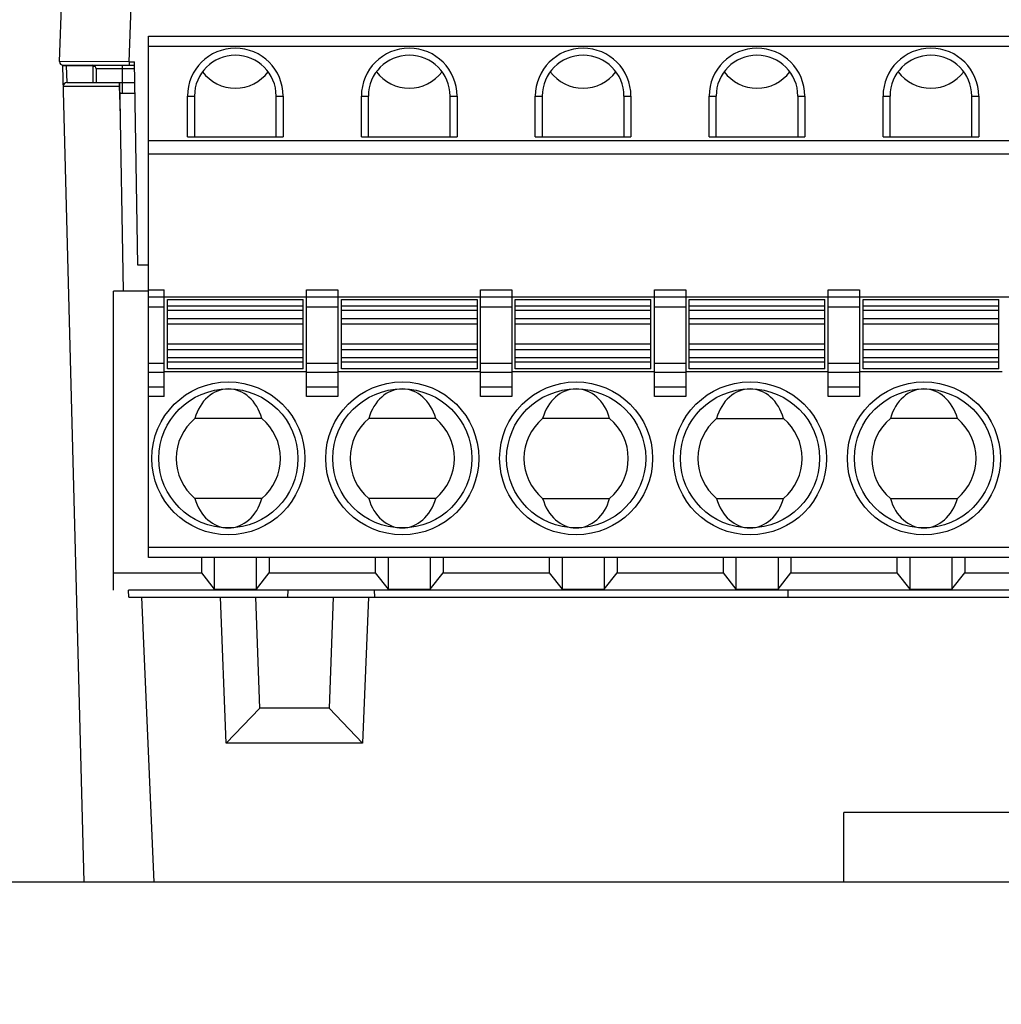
# Model space of a CAD drawing. Header units: millimetres. Extents: x 0 to 594, y 0 to 420.
# Tile 112 of 117: x 450 to 478, y 337 to 365. Entities that reach past the tile are written whole.
import ezdxf

# ---------------------------------------------------------------- set-up
doc = ezdxf.new("R2010")
doc.units = ezdxf.units.MM
doc.header["$LTSCALE"] = 32.67
doc.layers.get('0').update_dxf_attribs({"linetype": 'CONTINUOUS'})
doc.layers.add('3_ALL_AXES', color=7, linetype='CONTINUOUS')
doc.styles.get("Standard").update_dxf_attribs({"font": 'txt', "width": 0.85})
doc.dimstyles.new('DIMSTYLE_10', dxfattribs={"dimtxt": 3.5, "dimasz": 3.5, "dimexe": 1, "dimexo": 0.5, "dimgap": 0.875, "dimtad": 1, "dimdec": 4, "dimdsep": 46, "dimtxsty": 'STANDARD', "dimblk": '_FILLED', "dimblk1": '_FILLED', "dimblk2": '_FILLED', "dimcen": 0.09, "dimadec": 4, "dimazin": 2, "dimtp": 0.2, "dimtm": 0.2, "dimtfac": 1, "dimtdec": 4, "dimtofl": 0, "dimtmove": 0, "dimatfit": 3, "dimldrblk": '_FILLED', "dimfxl": 1, "dimtolj": 1, "dimarcsym": 0})

# ---------------------------------------------------------------- blocks, each defined once
blk = doc.blocks.new('_FILLED')
at = {"color": 0, "linetype": 'BYBLOCK'}
blk.add_solid([(0, 0), (-1, 0.1429), (-1, -0.1429)], dxfattribs=at)
blk = doc.blocks.new('*D9')
at = {"color": 2, "linetype": 'CONTINUOUS'}
for p, q in [((418.173, 251.343), (418.173, 400.198)), ((544.773, 251.343), (544.773, 400.198)), ((418.173, 399.198), (481.473, 399.198)), ((544.773, 399.198), (481.473, 399.198))]:
    blk.add_line(p, q, dxfattribs=at)
at = {"color": 2, "linetype": 'CONTINUOUS', "xscale": 3.5, "yscale": 3.5, "zscale": 3.5, "rotation": 180}
blk.add_blockref('_FILLED', (418.173, 399.198), dxfattribs=at)
at = {"color": 2, "linetype": 'CONTINUOUS', "xscale": 3.5, "yscale": 3.5, "zscale": 3.5}
blk.add_blockref('_FILLED', (544.773, 399.198), dxfattribs=at)
at = {"color": 2, "linetype": 'CONTINUOUS', "insert": (481.473, 403.573), "char_height": 3.5, "width": 18.375, "attachment_point": 2, "line_spacing_factor": 0.9}
blk.add_mtext('126.6', dxfattribs=at)

msp = doc.modelspace()

# ---------------------------------------------------------------- linework, layer by layer
at = {"color": 7, "linetype": 'CONTINUOUS'}
for p, q in [((451.4194, 364.06127), (452.03396, 381.66013)), ((453.9734, 349.79778), (453.9734, 364.79778)), ((453.9734, 364.79778), (498.9734, 364.79778)), ((453.67377, 358.20778), (453.57166, 364.05778)), ((452.12674, 340.45778), (451.51183, 363.94017)), ((451.51934, 363.95778), (453.5734, 363.95778)), ((452.4734, 363.85778), (452.4734, 363.45779)), ((451.62712, 363.45778), (453.58213, 363.45778)), ((453.25347, 357.45778), (453.14874, 363.45778)), ((453.15397, 363.15778), (453.58737, 363.15778)), ((455.0984, 361.89778), (455.0984, 363.07278)), ((455.2984, 363.07278), (455.2984, 361.89778)), ((457.6484, 361.89778), (457.6484, 363.07278)), ((457.8484, 363.07278), (457.8484, 361.89778)), ((460.0984, 361.89778), (460.0984, 363.07278)), ((460.2984, 361.89778), (460.2984, 363.07278)), ((462.6484, 361.89778), (462.6484, 363.07278)), ((462.8484, 363.07278), (462.8484, 361.89778)), ((465.0984, 361.89778), (465.0984, 363.07278)), ((465.2984, 363.07278), (465.2984, 361.89778)), ((467.6484, 363.07278), (467.6484, 361.89778)), ((467.8484, 363.07278), (467.8484, 361.89778)), ((470.0984, 361.89778), (470.0984, 363.07278)), ((470.2984, 361.89778), (470.2984, 363.07278)), ((472.6484, 363.07278), (472.6484, 361.89778)), ((472.8484, 363.07278), (472.8484, 361.89778)), ((475.0984, 361.89778), (475.0984, 363.07278)), ((475.2984, 361.89778), (475.2984, 363.07278)), ((477.6484, 361.89778), (477.6484, 363.07278)), ((477.8484, 363.07278), (477.8484, 361.89778)), ((453.9734, 361.79778), (498.9734, 361.79778)), ((455.0984, 361.89778), (457.8484, 361.89778)), ((460.0984, 361.89778), (462.8484, 361.89778)), ((465.0984, 361.89778), (467.8484, 361.89778)), ((470.0984, 361.89778), (472.8484, 361.89778)), ((475.0984, 361.89778), (477.8484, 361.89778)), ((498.9734, 361.39778), (453.9734, 361.39778)), ((453.9734, 358.20778), (453.67377, 358.20778)), ((454.4234, 354.43166), (454.4234, 357.49778)), ((458.5234, 354.43166), (458.5234, 357.49778)), ((459.4234, 357.49778), (459.4234, 354.43166)), ((463.5234, 354.43166), (463.5234, 357.49778)), ((464.4234, 357.49778), (464.4234, 354.43166)), ((468.5234, 354.43166), (468.5234, 357.49778)), ((469.4234, 357.49778), (469.4234, 354.43166)), ((473.5234, 354.43166), (473.5234, 357.49778)), ((474.4234, 357.49778), (474.4234, 354.43166)), ((452.9734, 348.85778), (452.9734, 357.45778)), ((453.9734, 357.45778), (452.9734, 357.45778)), ((453.9734, 357.29778), (498.9734, 357.29778)), ((454.5234, 355.22278), (454.5234, 357.22278)), ((454.5234, 357.22278), (458.4234, 357.22278)), ((458.4234, 355.22278), (458.4234, 357.22278)), ((459.5234, 355.22278), (459.5234, 357.22278)), ((459.5234, 357.22278), (463.4234, 357.22278)), ((463.4234, 357.22278), (463.4234, 355.22278)), ((464.5234, 355.22278), (464.5234, 357.22278)), ((464.5234, 357.22278), (468.4234, 357.22278)), ((468.4234, 355.22278), (468.4234, 357.22278)), ((469.5234, 355.22278), (469.5234, 357.22278)), ((469.5234, 357.22278), (473.4234, 357.22278)), ((473.4234, 355.22278), (473.4234, 357.22278)), ((474.5234, 355.22278), (474.5234, 357.22278)), ((474.5234, 357.22278), (478.4234, 357.22278)), ((478.4234, 355.22278), (478.4234, 357.22278)), ((458.4234, 355.22278), (454.5234, 355.22278)), ((463.4234, 355.22278), (459.5234, 355.22278)), ((468.4234, 355.22278), (464.5234, 355.22278)), ((473.4234, 355.22278), (469.5234, 355.22278)), ((478.4234, 355.22278), (474.5234, 355.22278)), ((454.4234, 355.11647), (453.9734, 355.11647)), ((454.4234, 355.14778), (458.5234, 355.14778)), ((459.4234, 355.11647), (458.5234, 355.11647)), ((459.4234, 355.14778), (463.5234, 355.14778)), ((464.4234, 355.11647), (463.5234, 355.11647)), ((464.4234, 355.14778), (468.5234, 355.14778)), ((469.4234, 355.11647), (468.5234, 355.11647)), ((469.4234, 355.14778), (473.5234, 355.14778)), ((474.4234, 355.11647), (473.5234, 355.11647)), ((474.4234, 355.14778), (478.5234, 355.14778)), ((453.9734, 354.70355), (454.4234, 354.70355)), ((458.5234, 354.70355), (459.4234, 354.70355)), ((463.5234, 354.70355), (464.4234, 354.70355)), ((468.5234, 354.70355), (469.4234, 354.70355)), ((473.5234, 354.70355), (474.4234, 354.70355)), ((457.23647, 353.79778), (455.31033, 353.79778)), ((462.23647, 353.79778), (460.31033, 353.79778)), ((467.23647, 353.79778), (465.31033, 353.79778)), ((470.31033, 353.79778), (472.23647, 353.79778)), ((477.23647, 353.79778), (475.31033, 353.79778)), ((457.23647, 351.49778), (455.31033, 351.49778)), ((462.23647, 351.49778), (460.31033, 351.49778)), ((465.31033, 351.49778), (467.23647, 351.49778)), ((470.31033, 351.49778), (472.23647, 351.49778)), ((475.31033, 351.49778), (477.23647, 351.49778)), ((498.9734, 349.79778), (453.9734, 349.79778)), ((455.4984, 349.79778), (455.4984, 349.35778)), ((455.8684, 349.79778), (455.8684, 348.88462)), ((457.0784, 348.88462), (457.0784, 349.79778)), ((457.4484, 349.79778), (457.4484, 349.35778)), ((460.4984, 349.79778), (460.4984, 349.35778)), ((460.8684, 349.79778), (460.8684, 348.88462)), ((462.0784, 349.79778), (462.0784, 348.88462)), ((462.4484, 349.79778), (462.4484, 349.35778)), ((465.4984, 349.79778), (465.4984, 349.35778)), ((465.8684, 349.79778), (465.8684, 348.88462)), ((467.0784, 349.79778), (467.0784, 348.88462)), ((467.4484, 349.79778), (467.4484, 349.35778)), ((470.4984, 349.79778), (470.4984, 349.35778)), ((470.8684, 349.79778), (470.8684, 348.88462)), ((472.0784, 349.79778), (472.0784, 348.88462)), ((472.4484, 349.79778), (472.4484, 349.35778)), ((475.4984, 349.79778), (475.4984, 349.35778)), ((475.8684, 349.79778), (475.8684, 348.88462)), ((477.0784, 349.79778), (477.0784, 348.88462)), ((477.4484, 349.79778), (477.4484, 349.35778)), ((452.9734, 349.35778), (455.4984, 349.35778)), ((455.4984, 349.35778), (455.8684, 348.88462)), ((457.0784, 348.88462), (457.4484, 349.35778)), ((457.4484, 349.35778), (460.4984, 349.35778)), ((460.4984, 349.35778), (460.8684, 348.88462)), ((462.0784, 348.88462), (462.4484, 349.35778)), ((462.4484, 349.35778), (465.4984, 349.35778)), ((465.4984, 349.35778), (465.8684, 348.88462)), ((467.0784, 348.88462), (467.4484, 349.35778)), ((467.4484, 349.35778), (470.4984, 349.35778)), ((470.4984, 349.35778), (470.8684, 348.88462)), ((472.0784, 348.88462), (472.4484, 349.35778)), ((472.4484, 349.35778), (475.4984, 349.35778)), ((475.4984, 349.35778), (475.8684, 348.88462)), ((477.0784, 348.88462), (477.4484, 349.35778)), ((477.4484, 349.35778), (480.4984, 349.35778)), ((453.40707, 348.65778), (453.40358, 348.85778)), ((499.4734, 348.85778), (453.40358, 348.85778)), ((455.8684, 348.88462), (457.0784, 348.88462)), ((457.98039, 348.85778), (457.9734, 348.65778)), ((460.46642, 348.85778), (460.4734, 348.65778)), ((460.8684, 348.88462), (462.0784, 348.88462)), ((465.8684, 348.88462), (467.0784, 348.88462)), ((470.8684, 348.88462), (472.0784, 348.88462)), ((472.3734, 348.65778), (472.3734, 348.85778)), ((475.8684, 348.88462), (477.0784, 348.88462)), ((453.40707, 348.65778), (499.4734, 348.65778)), ((456.21244, 344.45778), (456.04847, 348.65778)), ((457.1734, 345.45778), (457.06166, 348.65778)), ((459.28515, 348.65778), (459.1734, 345.45778)), ((460.29834, 348.65778), (460.13436, 344.45778)), ((457.1734, 345.45778), (456.21244, 344.45778)), ((459.1734, 345.45778), (457.1734, 345.45778)), ((459.1734, 345.45778), (460.13436, 344.45778)), ((460.13436, 344.45778), (456.21244, 344.45778)), ((473.9734, 340.45778), (473.9734, 342.45778)), ((488.9734, 342.45778), (473.9734, 342.45778)), ((473.9734, 340.45778), (452.12674, 340.45778))]:
    msp.add_line(p, q, dxfattribs=at)
at = {"color": 9, "linetype": 'CONTINUOUS'}
for p, q in [((453.42049, 364.05778), (453.49042, 366.06011)), ((498.9734, 364.49778), (453.9734, 364.49778)), ((453.42049, 364.05778), (451.4194, 364.06127)), ((453.42049, 364.05778), (453.42049, 363.95778)), ((453.42049, 364.05778), (453.57166, 364.05778)), ((452.3734, 363.94528), (451.6118, 363.94515)), ((451.6118, 363.94515), (451.62712, 363.45778)), ((452.3734, 363.93278), (452.4393, 363.93276)), ((453.57515, 363.85778), (452.4734, 363.85778)), ((453.21813, 363.95778), (453.21813, 363.15778)), ((453.1301, 363.45778), (453.1301, 363.35778)), ((451.52715, 363.35516), (451.90223, 363.35507)), ((451.58179, 363.35486), (452.58244, 363.3564)), ((452.45302, 363.35611), (453.1301, 363.35778)), ((453.1301, 363.35778), (453.1641, 362.57793)), ((453.1301, 363.35778), (453.15048, 363.35778)), ((455.0984, 363.07278), (455.2984, 363.07278)), ((457.6484, 363.07278), (457.8484, 363.07278)), ((460.0984, 363.07278), (460.2984, 363.07278)), ((462.6484, 363.07278), (462.8484, 363.07278)), ((465.0984, 363.07278), (465.2984, 363.07278)), ((467.6484, 363.07278), (467.8484, 363.07278)), ((470.0984, 363.07278), (470.2984, 363.07278)), ((472.6484, 363.07278), (472.8484, 363.07278)), ((475.0984, 363.07278), (475.2984, 363.07278)), ((477.6484, 363.07278), (477.8484, 363.07278)), ((453.9734, 357.49778), (454.4234, 357.49778)), ((458.5234, 357.49778), (459.4234, 357.49778)), ((463.5234, 357.49778), (464.4234, 357.49778)), ((468.5234, 357.49778), (469.4234, 357.49778)), ((473.5234, 357.49778), (474.4234, 357.49778)), ((454.4234, 356.99778), (453.9734, 356.99778)), ((458.4234, 357.02278), (454.5234, 357.02278)), ((454.5234, 356.90807), (458.4234, 356.90807)), ((459.4234, 356.99778), (458.5234, 356.99778)), ((463.4234, 357.02278), (459.5234, 357.02278)), ((459.5234, 356.90807), (463.4234, 356.90807)), ((464.4234, 356.99778), (463.5234, 356.99778)), ((468.4234, 357.02278), (464.5234, 357.02278)), ((464.5234, 356.90807), (468.4234, 356.90807)), ((469.4234, 356.99778), (468.5234, 356.99778)), ((473.4234, 357.02278), (469.5234, 357.02278)), ((469.5234, 356.90807), (473.4234, 356.90807)), ((474.4234, 356.99778), (473.5234, 356.99778)), ((478.4234, 357.02278), (474.5234, 357.02278)), ((474.5234, 356.90807), (478.4234, 356.90807)), ((458.4234, 356.66399), (454.5234, 356.66399)), ((463.4234, 356.66399), (459.5234, 356.66399)), ((468.4234, 356.66399), (464.5234, 356.66399)), ((473.4234, 356.66399), (469.5234, 356.66399)), ((478.4234, 356.66399), (474.5234, 356.66399)), ((454.5234, 356.51567), (458.4234, 356.51567)), ((459.5234, 356.51567), (463.4234, 356.51567)), ((464.5234, 356.51567), (468.4234, 356.51567)), ((469.5234, 356.51567), (473.4234, 356.51567)), ((474.5234, 356.51567), (478.4234, 356.51567)), ((458.4234, 355.92989), (454.5234, 355.92989)), ((454.5234, 355.78157), (458.4234, 355.78157)), ((463.4234, 355.92989), (459.5234, 355.92989)), ((459.5234, 355.78157), (463.4234, 355.78157)), ((468.4234, 355.92989), (464.5234, 355.92989)), ((464.5234, 355.78157), (468.4234, 355.78157)), ((473.4234, 355.92989), (469.5234, 355.92989)), ((469.5234, 355.78157), (473.4234, 355.78157)), ((478.4234, 355.92989), (474.5234, 355.92989)), ((474.5234, 355.78157), (478.4234, 355.78157)), ((458.4234, 355.5375), (454.5234, 355.5375)), ((463.4234, 355.5375), (459.5234, 355.5375)), ((468.4234, 355.5375), (464.5234, 355.5375)), ((473.4234, 355.5375), (469.5234, 355.5375)), ((478.4234, 355.5375), (474.5234, 355.5375)), ((453.9734, 355.38837), (454.4234, 355.38837)), ((454.5234, 355.42278), (458.4234, 355.42278)), ((458.5234, 355.38837), (459.4234, 355.38837)), ((459.5234, 355.42278), (463.4234, 355.42278)), ((463.5234, 355.38837), (464.4234, 355.38837)), ((464.5234, 355.42278), (468.4234, 355.42278)), ((468.5234, 355.38837), (469.4234, 355.38837)), ((469.5234, 355.42278), (473.4234, 355.42278)), ((473.5234, 355.38837), (474.4234, 355.38837)), ((474.5234, 355.42278), (478.4234, 355.42278)), ((454.4234, 354.43166), (453.9734, 354.43166)), ((459.4234, 354.43166), (458.5234, 354.43166)), ((464.4234, 354.43166), (463.5234, 354.43166)), ((469.4234, 354.43166), (468.5234, 354.43166)), ((474.4234, 354.43166), (473.5234, 354.43166)), ((453.9734, 350.09778), (498.9734, 350.09778)), ((453.77089, 348.65778), (454.12834, 340.45778))]:
    msp.add_line(p, q, dxfattribs=at)
msp.add_lwpolyline([(451.52715, 363.35516), (451.53327, 363.35504), (451.58179, 363.35486)], dxfattribs=at)
for centre in [(456.2734, 352.64778), (461.2734, 352.64778), (466.2734, 352.64778), (471.2734, 352.64778), (476.2734, 352.64778)]:
    msp.add_circle(centre, 2.2, dxfattribs=at)
at = {"color": 7, "linetype": 'CONTINUOUS'}
for centre in [(456.2734, 352.64778), (461.2734, 352.64778), (466.2734, 352.64778), (471.2734, 352.64778), (476.2734, 352.64778)]:
    msp.add_circle(centre, 2, dxfattribs=at)
for centre, radius, start, end in [((456.4734, 363.07278), 1.375, 0, 180), ((461.4734, 363.07278), 1.375, 0, 180), ((466.4734, 363.07278), 1.375, 0, 180), ((471.4734, 363.07278), 1.375, 0, 180), ((476.4734, 363.07278), 1.375, 0, 180), ((451.51934, 364.05779), 0.1, 178.004619, 270.000638), ((456.4734, 363.07278), 1.175, 0, 180), ((461.4734, 363.07278), 1.175, 0, 180), ((466.4734, 363.07278), 1.175, 0, 180), ((471.4734, 363.07278), 1.175, 0, 180), ((476.4734, 363.07278), 1.175, 0, 180), ((452.3734, 363.85778), 0.1, 0, 90), ((451.6272, 363.35778), 0.1, 90.045974, 181.498799), ((456.2734, 352.64778), 1.5, 129.944505, 230.055495), ((456.2734, 352.64778), 1.5, 309.944505, 50.055495), ((461.2734, 352.64778), 1.5, 129.944505, 230.055495), ((461.2734, 352.64778), 1.5, 309.944505, 50.055495), ((466.2734, 352.64778), 1.5, 129.944505, 230.055495), ((466.2734, 352.64778), 1.5, 309.944505, 50.055495), ((471.2734, 352.64778), 1.5, 129.944505, 230.055495), ((471.2734, 352.64778), 1.5, 309.944505, 50.055495), ((476.2734, 352.64778), 1.5, 129.944505, 230.055495), ((476.2734, 352.64778), 1.5, 309.944505, 50.055495)]:
    msp.add_arc(centre, radius, start, end, dxfattribs=at)
for centre, major_axis, ratio, start_param, end_param in [((456.4734, 364.47278), (0, 1.175), 1, 2.20946593, 4.07371519), ((461.4734, 364.47278), (0, 1.175), 1, 2.20946593, 4.07371519), ((466.4734, 364.47278), (0, 1.175), 1, 2.20946593, 4.07371519), ((471.4734, 364.47278), (0, 1.175), 1, 2.20945747, 4.07371519), ((476.4734, 364.47278), (0, 1.175), 1, 2.20946593, 4.07371519), ((456.2734, 353.38852), (0, 1.25926), 0.80868983, -1.2397846, 1.2397846), ((461.2734, 353.38852), (0, 1.25926), 0.80868983, -1.2397846, 1.2397846), ((466.2734, 353.38852), (0, 1.25926), 0.80868983, -1.2397846, 1.2397846), ((471.2734, 353.38852), (0, 1.25926), 0.80868983, -1.2397846, 1.2397846), ((476.2734, 353.38852), (0, 1.25926), 0.80868983, -1.2397846, 1.2397846), ((456.2734, 351.90704), (0, 1.25926), 0.80868983, 1.90180805, 4.38137725), ((461.2734, 351.90704), (0, 1.25926), 0.80868983, 1.90180805, 4.38137725), ((466.2734, 351.90704), (0, 1.25926), 0.80868983, 1.90180805, 4.38137725), ((471.2734, 351.90704), (0, 1.25926), 0.80868983, 1.90180805, 4.38137725), ((476.2734, 351.90704), (0, 1.25926), 0.80868983, 1.90180805, 4.38137725)]:
    msp.add_ellipse(centre, major_axis=major_axis, ratio=ratio, start_param=start_param, end_param=end_param, dxfattribs=at)
at = {"color": 9, "linetype": 'CONTINUOUS'}
for points, knots in [([(451.51338, 363.94064), (451.51299, 363.94058), (451.51259, 363.94046), (451.51183, 363.94031), (451.51183, 363.94017)], [0, 0, 0, 0, 0.72543158, 1, 1, 1, 1]), ([(451.6118, 363.94528), (451.59037, 363.94472), (451.55764, 363.94303), (451.52464, 363.94252), (451.51338, 363.94064)], [0, 0, 0, 0, 0.65245705, 1, 1, 1, 1])]:
    msp.add_open_spline(points, degree=3, knots=knots, dxfattribs=at)
at = {"layer": '3_ALL_AXES', "color": 7, "linetype": 'CONTINUOUS'}
for p, q in [((452.3734, 363.94528), (452.3734, 363.45778)), ((429.9734, 340.46807), (454.12834, 340.46807)), ((473.9734, 340.46807), (488.9734, 340.46807))]:
    msp.add_line(p, q, dxfattribs=at)

# ---------------------------------------------------------------- dimensions: what is measured, and where the dimension line sits
at = {"color": 2, "linetype": 'CONTINUOUS'}
dim = msp.add_linear_dim(base=(544.7734, 399.19801), p1=(418.1734, 250.84307), p2=(544.7734, 250.84307), dimstyle='DIMSTYLE_10', dxfattribs=at)
dim.commit()
dim.dimension.update_dxf_attribs({"geometry": '*D9', "text_midpoint": (480.97339, 399.19801), "dimtype": 160})

doc.saveas('drawing.dxf')
